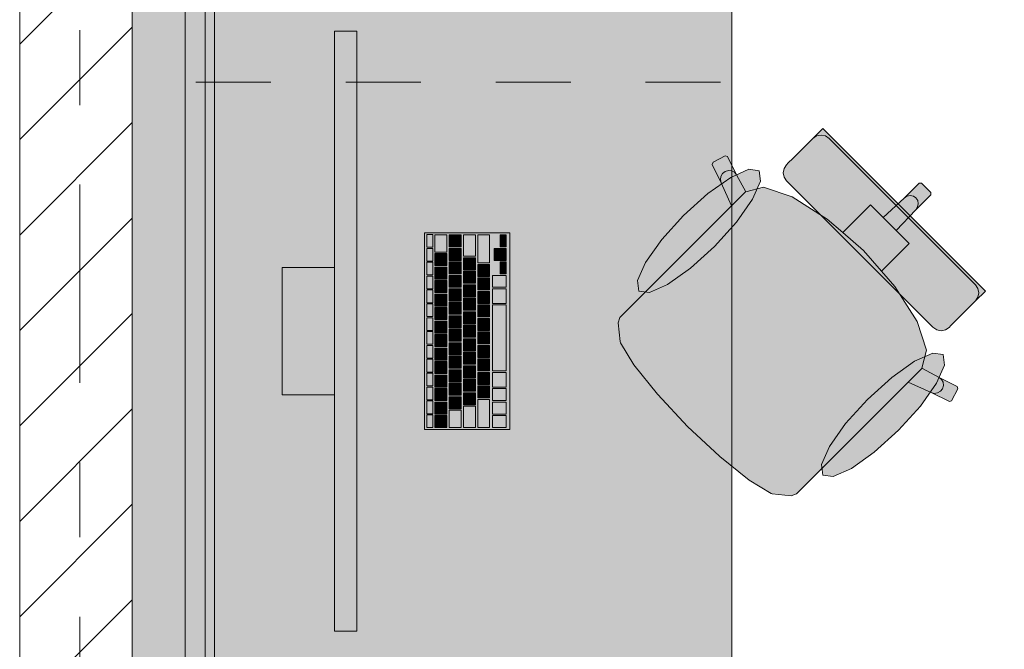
# Model space of a CAD drawing. Header units: metres. Extents: x -3.6 to 84.5, y -11 to 16.8.
# Tile 130 of 256: x 18.4 to 19.8, y 11.5 to 12.4. Entities that reach past the tile are written whole.
import ezdxf

# ---------------------------------------------------------------- set-up
doc = ezdxf.new("R2010")
doc.units = ezdxf.units.M
doc.header["$MEASUREMENT"] = 0
for name, pattern in [('Strichlinie doppelt', [0.546806, 0.264583, -0.105833, 0.070556, -0.105833]), ('Strichlinie eng', [0.115, 0.075, -0.04]), ('Wipeout_Contour', [1, 0, -1])]:
    doc.linetypes.add(name, pattern=pattern)
for name, color, linetype in [('451 - Universal.Achsen Raster', 7, 'Continuous'), ('605 - Struktur.Wand Innen', 7, 'Continuous'), ('701 - Einrichtung.Möbel', 7, 'Continuous'), ('Neubau_653 - Abdeckung.TB Verkofferung', 7, 'Continuous')]:
    doc.layers.add(name, color=color, linetype=linetype)

msp = doc.modelspace()

# ---------------------------------------------------------------- hatches: boundary and pattern name
at = {"layer": '701 - Einrichtung.Möbel', "linetype": 'Continuous', "lineweight": 0, "true_color": 0x3a3a3a}
for points in [[(18.6, 10.69), (20.8, 10.69), (20.8, 11.49), (19.4, 11.49), (19.4, 12.69), (18.6, 12.69)], [(18.8999, 11.5578), (18.8999, 12.3578), (18.8699, 12.3578), (18.8699, 11.5578)], [(19.473, 12.1582), (19.5706, 12.0606), (19.6297, 12.1197), (19.5213, 12.2282), (19.516, 12.2229), (19.5136, 12.2205), (19.5081, 12.215), (19.5056, 12.2125), (19.4985, 12.2054), (19.4811, 12.188), (19.4753, 12.1822), (19.4729, 12.1798), (19.4696, 12.1749), (19.4684, 12.169), (19.4696, 12.1632)], [(19.2869, 12.0123), (19.2675, 11.9928), (19.2507, 11.9761), (19.2484, 11.9691), (19.2508, 11.9439), (19.2514, 11.9424), (19.2692, 11.913), (19.3006, 11.8739), (19.3011, 11.8733), (19.3409, 11.8309), (19.6591, 12.1491), (19.6529, 12.1553), (19.6497, 12.1552), (19.6298, 12.1353), (19.602, 12.1093), (19.5848, 12.1265), (19.5687, 12.1104), (19.5478, 12.0895), (19.5273, 12.1074), (19.4806, 12.137), (19.4423, 12.1497), (19.4184, 12.1436), (19.406, 12.1663), (19.394, 12.1907), (19.391, 12.1916), (19.3749, 12.1831), (19.3739, 12.1801), (19.3859, 12.1558), (19.3997, 12.1251)], [(19.3356, 12.1122), (19.3064, 12.0799), (19.2848, 12.0494), (19.2741, 12.0252), (19.2759, 12.0112), (19.2899, 12.0094), (19.314, 12.0201), (19.3446, 12.0417), (19.3769, 12.0709), (19.4061, 12.1032), (19.4277, 12.1338), (19.4384, 12.1579), (19.4366, 12.1719), (19.4226, 12.1737), (19.3985, 12.163), (19.3679, 12.1414)], [(19.5223, 11.7769), (19.635, 11.8897), (19.6658, 11.8759), (19.6901, 11.8639), (19.6931, 11.8649), (19.7016, 11.881), (19.7006, 11.884), (19.6763, 11.896), (19.6536, 11.9084), (19.6597, 11.9323), (19.647, 11.9706), (19.6174, 12.0174), (19.5995, 12.0378), (19.6204, 12.0587), (19.6365, 12.0749), (19.6193, 12.092), (19.6453, 12.1198), (19.6652, 12.1397), (19.6653, 12.1429), (19.6591, 12.1491), (19.3409, 11.8309), (19.3833, 11.7911), (19.3839, 11.7907), (19.423, 11.7592), (19.4524, 11.7414), (19.4539, 11.7408), (19.4791, 11.7384), (19.4861, 11.7407), (19.5028, 11.7575)], [(19.6682, 11.963), (19.6732, 11.9596), (19.679, 11.9585), (19.6849, 11.9596), (19.6898, 11.9629), (19.6922, 11.9653), (19.698, 11.9711), (19.7154, 11.9885), (19.7225, 11.9956), (19.725, 11.9981), (19.7305, 12.0036), (19.7329, 12.006), (19.7382, 12.0113), (19.6297, 12.1197), (19.5706, 12.0606)], [(19.1039, 11.8268), (19.1039, 12.0888), (18.9899, 12.0888), (18.9899, 11.8268)], [(19.0009, 12.0783), (19.0009, 12.0866), (19.0007, 12.0868), (18.9931, 12.0868), (18.9929, 12.0866), (18.9929, 12.07), (18.9931, 12.0698), (19.0007, 12.0698), (19.0009, 12.07)], [(19.0199, 12.0748), (19.0199, 12.0861), (19.0197, 12.0863), (19.0041, 12.0863), (19.0039, 12.0861), (19.0039, 12.0635), (19.0041, 12.0633), (19.0197, 12.0633), (19.0199, 12.0635)], [(19.0389, 12.0783), (19.0389, 12.0861), (19.0387, 12.0863), (19.0231, 12.0863), (19.0229, 12.0861), (19.0229, 12.0705), (19.0231, 12.0703), (19.0387, 12.0703), (19.0389, 12.0705)], [(19.0579, 12.0721), (19.0579, 12.0861), (19.0577, 12.0863), (19.0421, 12.0863), (19.0419, 12.0861), (19.0419, 12.058), (19.0421, 12.0578), (19.0577, 12.0578), (19.0579, 12.058)], [(19.0769, 12.0676), (19.0769, 12.0861), (19.0767, 12.0863), (19.0611, 12.0863), (19.0609, 12.0861), (19.0609, 12.049), (19.0611, 12.0488), (19.0767, 12.0488), (19.0769, 12.049)], [(19.0989, 12.0783), (19.0989, 12.0861), (19.0987, 12.0863), (19.0911, 12.0863), (19.0909, 12.0861), (19.0909, 12.0705), (19.0911, 12.0703), (19.0987, 12.0703), (19.0989, 12.0705)], [(19.0009, 12.0598), (19.0009, 12.0681), (19.0007, 12.0683), (18.9931, 12.0683), (18.9929, 12.0681), (18.9929, 12.0515), (18.9931, 12.0513), (19.0007, 12.0513), (19.0009, 12.0515)], [(19.0199, 12.0533), (19.0199, 12.0611), (19.0197, 12.0613), (19.0041, 12.0613), (19.0039, 12.0611), (19.0039, 12.0455), (19.0041, 12.0453), (19.0197, 12.0453), (19.0199, 12.0455)], [(19.0389, 12.0603), (19.0389, 12.0681), (19.0387, 12.0683), (19.0231, 12.0683), (19.0229, 12.0681), (19.0229, 12.0525), (19.0231, 12.0523), (19.0387, 12.0523), (19.0389, 12.0525)], [(19.0909, 12.0603), (19.0909, 12.0681), (19.0907, 12.0683), (19.0831, 12.0683), (19.0829, 12.0681), (19.0829, 12.0525), (19.0831, 12.0523), (19.0907, 12.0523), (19.0909, 12.0525)], [(19.0989, 12.0603), (19.0989, 12.0681), (19.0987, 12.0683), (19.0911, 12.0683), (19.0909, 12.0681), (19.0909, 12.0525), (19.0911, 12.0523), (19.0987, 12.0523), (19.0989, 12.0525)], [(19.0009, 12.0413), (19.0009, 12.0496), (19.0007, 12.0498), (18.9931, 12.0498), (18.9929, 12.0496), (18.9929, 12.033), (18.9931, 12.0328), (19.0007, 12.0328), (19.0009, 12.033)], [(19.0389, 12.0423), (19.0389, 12.0501), (19.0387, 12.0503), (19.0231, 12.0503), (19.0229, 12.0501), (19.0229, 12.0345), (19.0231, 12.0343), (19.0387, 12.0343), (19.0389, 12.0345)], [(19.0579, 12.0478), (19.0579, 12.0556), (19.0577, 12.0558), (19.0421, 12.0558), (19.0419, 12.0556), (19.0419, 12.04), (19.0421, 12.0398), (19.0577, 12.0398), (19.0579, 12.04)], [(19.0769, 12.0388), (19.0769, 12.0466), (19.0767, 12.0468), (19.0611, 12.0468), (19.0609, 12.0466), (19.0609, 12.031), (19.0611, 12.0308), (19.0767, 12.0308), (19.0769, 12.031)], [(19.0989, 12.0423), (19.0989, 12.0501), (19.0987, 12.0503), (19.0911, 12.0503), (19.0909, 12.0501), (19.0909, 12.0345), (19.0911, 12.0343), (19.0987, 12.0343), (19.0989, 12.0345)], [(18.8699, 12.0428), (18.7999, 12.0428), (18.7999, 11.8728), (18.8699, 11.8728)], [(19.0009, 12.0228), (19.0009, 12.0311), (19.0007, 12.0313), (18.9931, 12.0313), (18.9929, 12.0311), (18.9929, 12.0145), (18.9931, 12.0143), (19.0007, 12.0143), (19.0009, 12.0145)], [(19.0199, 12.0353), (19.0199, 12.0431), (19.0197, 12.0433), (19.0041, 12.0433), (19.0039, 12.0431), (19.0039, 12.0275), (19.0041, 12.0273), (19.0197, 12.0273), (19.0199, 12.0275)], [(19.0389, 12.0243), (19.0389, 12.0321), (19.0387, 12.0323), (19.0231, 12.0323), (19.0229, 12.0321), (19.0229, 12.0165), (19.0231, 12.0163), (19.0387, 12.0163), (19.0389, 12.0165)], [(19.0579, 12.0298), (19.0579, 12.0376), (19.0577, 12.0378), (19.0421, 12.0378), (19.0419, 12.0376), (19.0419, 12.022), (19.0421, 12.0218), (19.0577, 12.0218), (19.0579, 12.022)], [(19.0989, 12.0243), (19.0989, 12.0321), (19.0987, 12.0323), (19.0811, 12.0323), (19.0809, 12.0321), (19.0809, 12.0165), (19.0811, 12.0163), (19.0987, 12.0163), (19.0989, 12.0165)], [(19.0199, 12.0173), (19.0199, 12.0251), (19.0197, 12.0253), (19.0041, 12.0253), (19.0039, 12.0251), (19.0039, 12.0095), (19.0041, 12.0093), (19.0197, 12.0093), (19.0199, 12.0095)], [(19.0579, 12.0118), (19.0579, 12.0196), (19.0577, 12.0198), (19.0421, 12.0198), (19.0419, 12.0196), (19.0419, 12.004), (19.0421, 12.0038), (19.0577, 12.0038), (19.0579, 12.004)], [(19.0769, 12.0208), (19.0769, 12.0286), (19.0767, 12.0288), (19.0611, 12.0288), (19.0609, 12.0286), (19.0609, 12.013), (19.0611, 12.0128), (19.0767, 12.0128), (19.0769, 12.013)], [(19.0009, 12.0043), (19.0009, 12.0126), (19.0007, 12.0128), (18.9931, 12.0128), (18.9929, 12.0126), (18.9929, 11.996), (18.9931, 11.9958), (19.0007, 11.9958), (19.0009, 11.996)], [(19.0199, 11.9993), (19.0199, 12.0071), (19.0197, 12.0073), (19.0041, 12.0073), (19.0039, 12.0071), (19.0039, 11.9915), (19.0041, 11.9913), (19.0197, 11.9913), (19.0199, 11.9915)], [(19.0389, 12.0063), (19.0389, 12.0141), (19.0387, 12.0143), (19.0231, 12.0143), (19.0229, 12.0141), (19.0229, 11.9985), (19.0231, 11.9983), (19.0387, 11.9983), (19.0389, 11.9985)], [(19.0769, 12.0028), (19.0769, 12.0106), (19.0767, 12.0108), (19.0611, 12.0108), (19.0609, 12.0106), (19.0609, 11.995), (19.0611, 11.9948), (19.0767, 11.9948), (19.0769, 11.995)], [(19.0989, 12.0046), (19.0989, 12.0141), (19.0987, 12.0143), (19.0811, 12.0143), (19.0809, 12.0141), (19.0809, 11.995), (19.0811, 11.9948), (19.0987, 11.9948), (19.0989, 11.995)], [(19.0009, 11.9858), (19.0009, 11.9941), (19.0007, 11.9943), (18.9931, 11.9943), (18.9929, 11.9941), (18.9929, 11.9775), (18.9931, 11.9773), (19.0007, 11.9773), (19.0009, 11.9775)], [(19.0389, 11.9883), (19.0389, 11.9961), (19.0387, 11.9963), (19.0231, 11.9963), (19.0229, 11.9961), (19.0229, 11.9805), (19.0231, 11.9803), (19.0387, 11.9803), (19.0389, 11.9805)], [(19.0579, 11.9938), (19.0579, 12.0016), (19.0577, 12.0018), (19.0421, 12.0018), (19.0419, 12.0016), (19.0419, 11.986), (19.0421, 11.9858), (19.0577, 11.9858), (19.0579, 11.986)], [(19.0769, 11.9848), (19.0769, 11.9926), (19.0767, 11.9928), (19.0611, 11.9928), (19.0609, 11.9926), (19.0609, 11.977), (19.0611, 11.9768), (19.0767, 11.9768), (19.0769, 11.977)], [(19.0989, 11.9488), (19.0989, 11.9926), (19.0987, 11.9928), (19.0811, 11.9928), (19.0809, 11.9926), (19.0809, 11.905), (19.0811, 11.9048), (19.0987, 11.9048), (19.0989, 11.905)], [(19.0199, 11.9813), (19.0199, 11.9891), (19.0197, 11.9893), (19.0041, 11.9893), (19.0039, 11.9891), (19.0039, 11.9735), (19.0041, 11.9733), (19.0197, 11.9733), (19.0199, 11.9735)], [(19.0579, 11.9758), (19.0579, 11.9836), (19.0577, 11.9838), (19.0421, 11.9838), (19.0419, 11.9836), (19.0419, 11.968), (19.0421, 11.9678), (19.0577, 11.9678), (19.0579, 11.968)], [(19.0009, 11.9673), (19.0009, 11.9756), (19.0007, 11.9758), (18.9931, 11.9758), (18.9929, 11.9756), (18.9929, 11.959), (18.9931, 11.9588), (19.0007, 11.9588), (19.0009, 11.959)], [(19.0199, 11.9633), (19.0199, 11.9711), (19.0197, 11.9713), (19.0041, 11.9713), (19.0039, 11.9711), (19.0039, 11.9555), (19.0041, 11.9553), (19.0197, 11.9553), (19.0199, 11.9555)], [(19.0389, 11.9703), (19.0389, 11.9781), (19.0387, 11.9783), (19.0231, 11.9783), (19.0229, 11.9781), (19.0229, 11.9625), (19.0231, 11.9623), (19.0387, 11.9623), (19.0389, 11.9625)], [(19.0579, 11.9578), (19.0579, 11.9656), (19.0577, 11.9658), (19.0421, 11.9658), (19.0419, 11.9656), (19.0419, 11.95), (19.0421, 11.9498), (19.0577, 11.9498), (19.0579, 11.95)], [(19.0769, 11.9668), (19.0769, 11.9746), (19.0767, 11.9748), (19.0611, 11.9748), (19.0609, 11.9746), (19.0609, 11.959), (19.0611, 11.9588), (19.0767, 11.9588), (19.0769, 11.959)], [(19.0009, 11.9488), (19.0009, 11.9571), (19.0007, 11.9573), (18.9931, 11.9573), (18.9929, 11.9571), (18.9929, 11.9405), (18.9931, 11.9403), (19.0007, 11.9403), (19.0009, 11.9405)], [(19.0199, 11.9453), (19.0199, 11.9531), (19.0197, 11.9533), (19.0041, 11.9533), (19.0039, 11.9531), (19.0039, 11.9375), (19.0041, 11.9373), (19.0197, 11.9373), (19.0199, 11.9375)], [(19.0389, 11.9523), (19.0389, 11.9601), (19.0387, 11.9603), (19.0231, 11.9603), (19.0229, 11.9601), (19.0229, 11.9445), (19.0231, 11.9443), (19.0387, 11.9443), (19.0389, 11.9445)], [(19.0769, 11.9488), (19.0769, 11.9566), (19.0767, 11.9568), (19.0611, 11.9568), (19.0609, 11.9566), (19.0609, 11.941), (19.0611, 11.9408), (19.0767, 11.9408), (19.0769, 11.941)], [(19.0389, 11.9343), (19.0389, 11.9421), (19.0387, 11.9423), (19.0231, 11.9423), (19.0229, 11.9421), (19.0229, 11.9265), (19.0231, 11.9263), (19.0387, 11.9263), (19.0389, 11.9265)], [(19.0579, 11.9398), (19.0579, 11.9476), (19.0577, 11.9478), (19.0421, 11.9478), (19.0419, 11.9476), (19.0419, 11.932), (19.0421, 11.9318), (19.0577, 11.9318), (19.0579, 11.932)], [(19.0009, 11.9303), (19.0009, 11.9386), (19.0007, 11.9388), (18.9931, 11.9388), (18.9929, 11.9386), (18.9929, 11.922), (18.9931, 11.9218), (19.0007, 11.9218), (19.0009, 11.922)], [(19.0199, 11.9273), (19.0199, 11.9351), (19.0197, 11.9353), (19.0041, 11.9353), (19.0039, 11.9351), (19.0039, 11.9195), (19.0041, 11.9193), (19.0197, 11.9193), (19.0199, 11.9195)], [(19.0579, 11.9218), (19.0579, 11.9296), (19.0577, 11.9298), (19.0421, 11.9298), (19.0419, 11.9296), (19.0419, 11.914), (19.0421, 11.9138), (19.0577, 11.9138), (19.0579, 11.914)], [(19.0769, 11.9308), (19.0769, 11.9386), (19.0767, 11.9388), (19.0611, 11.9388), (19.0609, 11.9386), (19.0609, 11.923), (19.0611, 11.9228), (19.0767, 11.9228), (19.0769, 11.923)], [(19.6222, 11.8256), (19.6514, 11.8579), (19.673, 11.8885), (19.6837, 11.9126), (19.6819, 11.9266), (19.6679, 11.9284), (19.6438, 11.9177), (19.6132, 11.8961), (19.5809, 11.8669), (19.5517, 11.8346), (19.5301, 11.804), (19.5194, 11.7799), (19.5212, 11.7659), (19.5352, 11.7641), (19.5594, 11.7748), (19.5899, 11.7964)], [(19.0009, 11.9118), (19.0009, 11.9201), (19.0007, 11.9203), (18.9931, 11.9203), (18.9929, 11.9201), (18.9929, 11.9035), (18.9931, 11.9033), (19.0007, 11.9033), (19.0009, 11.9035)], [(19.0199, 11.9093), (19.0199, 11.9171), (19.0197, 11.9173), (19.0041, 11.9173), (19.0039, 11.9171), (19.0039, 11.9015), (19.0041, 11.9013), (19.0197, 11.9013), (19.0199, 11.9015)], [(19.0389, 11.9163), (19.0389, 11.9241), (19.0387, 11.9243), (19.0231, 11.9243), (19.0229, 11.9241), (19.0229, 11.9085), (19.0231, 11.9083), (19.0387, 11.9083), (19.0389, 11.9085)], [(19.0769, 11.9128), (19.0769, 11.9206), (19.0767, 11.9208), (19.0611, 11.9208), (19.0609, 11.9206), (19.0609, 11.905), (19.0611, 11.9048), (19.0767, 11.9048), (19.0769, 11.905)], [(19.0009, 11.8933), (19.0009, 11.9016), (19.0007, 11.9018), (18.9931, 11.9018), (18.9929, 11.9016), (18.9929, 11.885), (18.9931, 11.8848), (19.0007, 11.8848), (19.0009, 11.885)], [(19.0389, 11.8983), (19.0389, 11.9061), (19.0387, 11.9063), (19.0231, 11.9063), (19.0229, 11.9061), (19.0229, 11.8905), (19.0231, 11.8903), (19.0387, 11.8903), (19.0389, 11.8905)], [(19.0579, 11.9038), (19.0579, 11.9116), (19.0577, 11.9118), (19.0421, 11.9118), (19.0419, 11.9116), (19.0419, 11.896), (19.0421, 11.8958), (19.0577, 11.8958), (19.0579, 11.896)], [(19.0769, 11.8948), (19.0769, 11.9026), (19.0767, 11.9028), (19.0611, 11.9028), (19.0609, 11.9026), (19.0609, 11.887), (19.0611, 11.8868), (19.0767, 11.8868), (19.0769, 11.887)], [(19.0989, 11.8931), (19.0989, 11.9026), (19.0987, 11.9028), (19.0811, 11.9028), (19.0809, 11.9026), (19.0809, 11.8835), (19.0811, 11.8833), (19.0987, 11.8833), (19.0989, 11.8835)], [(19.0199, 11.8913), (19.0199, 11.8991), (19.0197, 11.8993), (19.0041, 11.8993), (19.0039, 11.8991), (19.0039, 11.8835), (19.0041, 11.8833), (19.0197, 11.8833), (19.0199, 11.8835)], [(19.0389, 11.8803), (19.0389, 11.8881), (19.0387, 11.8883), (19.0231, 11.8883), (19.0229, 11.8881), (19.0229, 11.8725), (19.0231, 11.8723), (19.0387, 11.8723), (19.0389, 11.8725)], [(19.0579, 11.8858), (19.0579, 11.8936), (19.0577, 11.8938), (19.0421, 11.8938), (19.0419, 11.8936), (19.0419, 11.878), (19.0421, 11.8778), (19.0577, 11.8778), (19.0579, 11.878)], [(19.0009, 11.8748), (19.0009, 11.8831), (19.0007, 11.8833), (18.9931, 11.8833), (18.9929, 11.8831), (18.9929, 11.8665), (18.9931, 11.8663), (19.0007, 11.8663), (19.0009, 11.8665)], [(19.0199, 11.8733), (19.0199, 11.8811), (19.0197, 11.8813), (19.0041, 11.8813), (19.0039, 11.8811), (19.0039, 11.8655), (19.0041, 11.8653), (19.0197, 11.8653), (19.0199, 11.8655)], [(19.0579, 11.8678), (19.0579, 11.8756), (19.0577, 11.8758), (19.0421, 11.8758), (19.0419, 11.8756), (19.0419, 11.86), (19.0421, 11.8598), (19.0577, 11.8598), (19.0579, 11.86)], [(19.0769, 11.8768), (19.0769, 11.8846), (19.0767, 11.8848), (19.0611, 11.8848), (19.0609, 11.8846), (19.0609, 11.869), (19.0611, 11.8688), (19.0767, 11.8688), (19.0769, 11.869)], [(19.0989, 11.8733), (19.0989, 11.8811), (19.0987, 11.8813), (19.0811, 11.8813), (19.0809, 11.8811), (19.0809, 11.8655), (19.0811, 11.8653), (19.0987, 11.8653), (19.0989, 11.8655)], [(19.0009, 11.8563), (19.0009, 11.8646), (19.0007, 11.8648), (18.9931, 11.8648), (18.9929, 11.8646), (18.9929, 11.848), (18.9931, 11.8478), (19.0007, 11.8478), (19.0009, 11.848)], [(19.0199, 11.8553), (19.0199, 11.8631), (19.0197, 11.8633), (19.0041, 11.8633), (19.0039, 11.8631), (19.0039, 11.8475), (19.0041, 11.8473), (19.0197, 11.8473), (19.0199, 11.8475)], [(19.0389, 11.8623), (19.0389, 11.8701), (19.0387, 11.8703), (19.0231, 11.8703), (19.0229, 11.8701), (19.0229, 11.8545), (19.0231, 11.8543), (19.0387, 11.8543), (19.0389, 11.8545)], [(19.0769, 11.8481), (19.0769, 11.8666), (19.0767, 11.8668), (19.0611, 11.8668), (19.0609, 11.8666), (19.0609, 11.8295), (19.0611, 11.8293), (19.0767, 11.8293), (19.0769, 11.8295)], [(19.0989, 11.8553), (19.0989, 11.8631), (19.0987, 11.8633), (19.0811, 11.8633), (19.0809, 11.8631), (19.0809, 11.8475), (19.0811, 11.8473), (19.0987, 11.8473), (19.0989, 11.8475)], [(19.0389, 11.8408), (19.0389, 11.8521), (19.0387, 11.8523), (19.0231, 11.8523), (19.0229, 11.8521), (19.0229, 11.8295), (19.0231, 11.8293), (19.0387, 11.8293), (19.0389, 11.8295)], [(19.0579, 11.8436), (19.0579, 11.8576), (19.0577, 11.8578), (19.0421, 11.8578), (19.0419, 11.8576), (19.0419, 11.8295), (19.0421, 11.8293), (19.0577, 11.8293), (19.0579, 11.8295)], [(19.0009, 11.8378), (19.0009, 11.8461), (19.0007, 11.8463), (18.9931, 11.8463), (18.9929, 11.8461), (18.9929, 11.8295), (18.9931, 11.8293), (19.0007, 11.8293), (19.0009, 11.8295)], [(19.0199, 11.8373), (19.0199, 11.8451), (19.0197, 11.8453), (19.0041, 11.8453), (19.0039, 11.8451), (19.0039, 11.8295), (19.0041, 11.8293), (19.0197, 11.8293), (19.0199, 11.8295)], [(19.0989, 11.8373), (19.0989, 11.8451), (19.0987, 11.8453), (19.0811, 11.8453), (19.0809, 11.8451), (19.0809, 11.8295), (19.0811, 11.8293), (19.0987, 11.8293), (19.0989, 11.8295)]]:
    msp.add_hatch(color=250, dxfattribs=at).paths.add_polyline_path(points)
at = {"layer": 'Neubau_653 - Abdeckung.TB Verkofferung', "linetype": 'Continuous', "lineweight": 0, "true_color": 0x000000}
h = msp.add_hatch(dxfattribs=at)
h.set_pattern_fill('Gips_0001', color=18, style=0, pattern_type=2)
h.set_pattern_definition([(45, (0, 0), (-0.01767767, 0.01767767), [0, -0.025])])
h.paths.add_polyline_path([(18.71, 8.6495), (18.71, 12.69), (18.6975, 12.69), (18.6975, 8.6495)])

# ---------------------------------------------------------------- linework, layer by layer
at = {"layer": '701 - Einrichtung.Möbel', "color": 7, "linetype": 'Strichlinie eng', "lineweight": 5, "true_color": 0xebebeb}
for p, q in [((19.385, 12.69), (19.385, 12.29)), ((19.385, 12.29), (18.6, 12.29))]:
    msp.add_line(p, q, dxfattribs=at)
at = {"layer": '701 - Einrichtung.Möbel', "color": 7, "linetype": 'Continuous', "lineweight": 5, "true_color": 0xebebeb}
for p, q in [((19.516, 12.2229), (19.5213, 12.2282)), ((19.5213, 12.2282), (19.6297, 12.1197)), ((19.5056, 12.2125), (19.5081, 12.215)), ((19.5081, 12.215), (19.5136, 12.2205)), ((19.513, 12.2183), (19.5081, 12.215)), ((19.5189, 12.2194), (19.513, 12.2183)), ((19.5136, 12.2205), (19.516, 12.2229)), ((19.5247, 12.2182), (19.5189, 12.2194)), ((19.5297, 12.2149), (19.5247, 12.2182)), ((19.4811, 12.188), (19.4985, 12.2054)), ((19.4985, 12.2054), (19.5056, 12.2125)), ((19.6273, 12.1173), (19.5297, 12.2149)), ((19.3749, 12.1831), (19.391, 12.1916)), ((19.391, 12.1916), (19.394, 12.1907)), ((19.394, 12.1907), (19.406, 12.1663)), ((19.3739, 12.1801), (19.3749, 12.1831)), ((19.3859, 12.1558), (19.3739, 12.1801)), ((19.4696, 12.1749), (19.4729, 12.1798)), ((19.4729, 12.1798), (19.4753, 12.1822)), ((19.4753, 12.1822), (19.4811, 12.188)), ((19.3848, 12.16), (19.3854, 12.1643)), ((19.3854, 12.1643), (19.3876, 12.1681)), ((19.3876, 12.1681), (19.3911, 12.1709)), ((19.3911, 12.1709), (19.3953, 12.1722)), ((19.3953, 12.1722), (19.3996, 12.1718)), ((19.3996, 12.1718), (19.4034, 12.1697)), ((19.4034, 12.1697), (19.406, 12.1663)), ((19.406, 12.1663), (19.4184, 12.1436)), ((19.4684, 12.169), (19.4696, 12.1749)), ((19.4696, 12.1632), (19.4684, 12.169)), ((19.473, 12.1582), (19.4696, 12.1632)), ((19.3859, 12.1558), (19.3848, 12.16)), ((19.3997, 12.1251), (19.3859, 12.1558)), ((19.4184, 12.1436), (19.4423, 12.1497)), ((19.4423, 12.1497), (19.4806, 12.137)), ((19.5706, 12.0606), (19.473, 12.1582)), ((19.6298, 12.1353), (19.6497, 12.1552)), ((19.6497, 12.1552), (19.6529, 12.1553)), ((19.6529, 12.1553), (19.6591, 12.1491)), ((19.4182, 12.1435), (19.3997, 12.1251)), ((19.4182, 12.1435), (19.4184, 12.1436)), ((19.4806, 12.137), (19.5273, 12.1074)), ((19.6298, 12.1353), (19.6335, 12.1378)), ((19.6335, 12.1378), (19.6378, 12.1388)), ((19.6378, 12.1388), (19.6421, 12.138)), ((19.6421, 12.138), (19.6456, 12.1356)), ((19.6453, 12.1198), (19.6652, 12.1397)), ((19.6653, 12.1429), (19.6591, 12.1491)), ((19.6652, 12.1397), (19.6653, 12.1429)), ((19.2869, 12.0123), (19.3997, 12.1251)), ((19.5687, 12.1104), (19.5848, 12.1265)), ((19.5848, 12.1265), (19.602, 12.1093)), ((19.602, 12.1093), (19.6298, 12.1353)), ((19.6453, 12.1198), (19.6478, 12.1235)), ((19.648, 12.1321), (19.6456, 12.1356)), ((19.6478, 12.1235), (19.6487, 12.1278)), ((19.6487, 12.1278), (19.648, 12.1321)), ((19.5478, 12.0895), (19.5687, 12.1104)), ((19.6193, 12.092), (19.6453, 12.1198)), ((19.6273, 12.1173), (19.7249, 12.0197)), ((19.7382, 12.0113), (19.6297, 12.1197)), ((19.5273, 12.1074), (19.5478, 12.0895)), ((19.602, 12.1093), (19.6107, 12.1007)), ((19.6193, 12.092), (19.6107, 12.1007)), ((19.5478, 12.0895), (19.5754, 12.0654)), ((19.6365, 12.0749), (19.6193, 12.092)), ((19.6204, 12.0587), (19.6365, 12.0749)), ((19.5706, 12.0606), (19.6682, 11.963)), ((19.5995, 12.0378), (19.5754, 12.0654)), ((19.5995, 12.0378), (19.6204, 12.0587)), ((19.6174, 12.0174), (19.5995, 12.0378)), ((19.7249, 12.0197), (19.7282, 12.0147)), ((19.2675, 11.9928), (19.2869, 12.0123)), ((19.647, 11.9706), (19.6174, 12.0174)), ((19.7282, 12.0147), (19.7294, 12.0089)), ((19.7294, 12.0089), (19.7283, 12.003)), ((19.7305, 12.0036), (19.7329, 12.006)), ((19.7329, 12.006), (19.7382, 12.0113)), ((19.2507, 11.9761), (19.2675, 11.9928)), ((19.7154, 11.9885), (19.7225, 11.9956)), ((19.7225, 11.9956), (19.725, 11.9981)), ((19.725, 11.9981), (19.7305, 12.0036)), ((19.7283, 12.003), (19.725, 11.9981)), ((19.698, 11.9711), (19.7154, 11.9885)), ((19.2484, 11.9691), (19.2507, 11.9761)), ((19.2508, 11.9439), (19.2484, 11.9691)), ((19.6597, 11.9323), (19.647, 11.9706)), ((19.6922, 11.9653), (19.698, 11.9711)), ((19.6682, 11.963), (19.6732, 11.9596)), ((19.6732, 11.9596), (19.679, 11.9585)), ((19.679, 11.9585), (19.6849, 11.9596)), ((19.6849, 11.9596), (19.6898, 11.9629)), ((19.6898, 11.9629), (19.6922, 11.9653)), ((19.2514, 11.9424), (19.2508, 11.9439)), ((19.2692, 11.913), (19.2514, 11.9424)), ((19.6536, 11.9084), (19.6597, 11.9323)), ((19.3006, 11.8739), (19.2692, 11.913)), ((19.6535, 11.9082), (19.635, 11.8897)), ((19.6535, 11.9082), (19.6536, 11.9084)), ((19.6763, 11.896), (19.6536, 11.9084)), ((19.5223, 11.7769), (19.635, 11.8897)), ((19.635, 11.8897), (19.6658, 11.8759)), ((19.6797, 11.8934), (19.6763, 11.896)), ((19.7006, 11.884), (19.6763, 11.896)), ((19.6818, 11.8897), (19.6797, 11.8934)), ((19.6822, 11.8853), (19.6818, 11.8897)), ((19.3011, 11.8733), (19.3006, 11.8739)), ((19.6658, 11.8759), (19.6699, 11.8748)), ((19.6658, 11.8759), (19.6901, 11.8639)), ((19.6699, 11.8748), (19.6743, 11.8754)), ((19.6743, 11.8754), (19.6781, 11.8776)), ((19.6781, 11.8776), (19.6809, 11.8811)), ((19.6809, 11.8811), (19.6822, 11.8853)), ((19.6931, 11.8649), (19.7016, 11.881)), ((19.7016, 11.881), (19.7006, 11.884)), ((19.3409, 11.8309), (19.3011, 11.8733)), ((19.6901, 11.8639), (19.6931, 11.8649)), ((19.3409, 11.8309), (19.3833, 11.7911)), ((19.3833, 11.7911), (19.3839, 11.7907)), ((19.3839, 11.7907), (19.423, 11.7592)), ((19.5028, 11.7575), (19.5223, 11.7769)), ((19.423, 11.7592), (19.4524, 11.7414)), ((19.4861, 11.7407), (19.5028, 11.7575)), ((19.4524, 11.7414), (19.4539, 11.7408)), ((19.4539, 11.7408), (19.4791, 11.7384)), ((19.4791, 11.7384), (19.4861, 11.7407))]:
    msp.add_line(p, q, dxfattribs=at)
at = {"layer": '701 - Einrichtung.Möbel', "color": 7, "linetype": 'Continuous', "lineweight": 5, "true_color": 0xebebeb, "flags": 128}
for points in [[(18.6, 10.69), (18.6, 12.69), (19.4, 12.69), (19.4, 11.49), (20.8, 11.49), (20.8, 10.69)], [(18.8999, 11.5578), (18.8999, 12.3578), (18.8699, 12.3578), (18.8699, 11.5578)], [(19.3356, 12.1122), (19.3679, 12.1414), (19.3985, 12.163), (19.4226, 12.1737), (19.4366, 12.1719), (19.4384, 12.1579), (19.4277, 12.1338), (19.4061, 12.1032), (19.3769, 12.0709), (19.3446, 12.0417), (19.314, 12.0201), (19.2899, 12.0094), (19.2759, 12.0112), (19.2741, 12.0252), (19.2848, 12.0494), (19.3064, 12.0799)], [(19.1039, 11.8268), (19.1039, 12.0888), (18.9899, 12.0888), (18.9899, 11.8268)], [(19.0009, 12.0783), (19.0009, 12.0866), (19.0007, 12.0868), (18.9931, 12.0868), (18.9929, 12.0866), (18.9929, 12.07), (18.9931, 12.0698), (19.0007, 12.0698), (19.0009, 12.07)], [(19.0199, 12.0748), (19.0199, 12.0861), (19.0197, 12.0863), (19.0041, 12.0863), (19.0039, 12.0861), (19.0039, 12.0635), (19.0041, 12.0633), (19.0197, 12.0633), (19.0199, 12.0635)], [(19.0389, 12.0783), (19.0389, 12.0861), (19.0387, 12.0863), (19.0231, 12.0863), (19.0229, 12.0861), (19.0229, 12.0705), (19.0231, 12.0703), (19.0387, 12.0703), (19.0389, 12.0705)], [(19.0579, 12.0721), (19.0579, 12.0861), (19.0577, 12.0863), (19.0421, 12.0863), (19.0419, 12.0861), (19.0419, 12.058), (19.0421, 12.0578), (19.0577, 12.0578), (19.0579, 12.058)], [(19.0769, 12.0676), (19.0769, 12.0861), (19.0767, 12.0863), (19.0611, 12.0863), (19.0609, 12.0861), (19.0609, 12.049), (19.0611, 12.0488), (19.0767, 12.0488), (19.0769, 12.049)], [(19.0989, 12.0783), (19.0989, 12.0861), (19.0987, 12.0863), (19.0911, 12.0863), (19.0909, 12.0861), (19.0909, 12.0705), (19.0911, 12.0703), (19.0987, 12.0703), (19.0989, 12.0705)], [(19.0009, 12.0598), (19.0009, 12.0681), (19.0007, 12.0683), (18.9931, 12.0683), (18.9929, 12.0681), (18.9929, 12.0515), (18.9931, 12.0513), (19.0007, 12.0513), (19.0009, 12.0515)], [(19.0199, 12.0533), (19.0199, 12.0611), (19.0197, 12.0613), (19.0041, 12.0613), (19.0039, 12.0611), (19.0039, 12.0455), (19.0041, 12.0453), (19.0197, 12.0453), (19.0199, 12.0455)], [(19.0389, 12.0603), (19.0389, 12.0681), (19.0387, 12.0683), (19.0231, 12.0683), (19.0229, 12.0681), (19.0229, 12.0525), (19.0231, 12.0523), (19.0387, 12.0523), (19.0389, 12.0525)], [(19.0909, 12.0603), (19.0909, 12.0681), (19.0907, 12.0683), (19.0831, 12.0683), (19.0829, 12.0681), (19.0829, 12.0525), (19.0831, 12.0523), (19.0907, 12.0523), (19.0909, 12.0525)], [(19.0989, 12.0603), (19.0989, 12.0681), (19.0987, 12.0683), (19.0911, 12.0683), (19.0909, 12.0681), (19.0909, 12.0525), (19.0911, 12.0523), (19.0987, 12.0523), (19.0989, 12.0525)], [(19.0009, 12.0413), (19.0009, 12.0496), (19.0007, 12.0498), (18.9931, 12.0498), (18.9929, 12.0496), (18.9929, 12.033), (18.9931, 12.0328), (19.0007, 12.0328), (19.0009, 12.033)], [(19.0389, 12.0423), (19.0389, 12.0501), (19.0387, 12.0503), (19.0231, 12.0503), (19.0229, 12.0501), (19.0229, 12.0345), (19.0231, 12.0343), (19.0387, 12.0343), (19.0389, 12.0345)], [(19.0579, 12.0478), (19.0579, 12.0556), (19.0577, 12.0558), (19.0421, 12.0558), (19.0419, 12.0556), (19.0419, 12.04), (19.0421, 12.0398), (19.0577, 12.0398), (19.0579, 12.04)], [(19.0769, 12.0388), (19.0769, 12.0466), (19.0767, 12.0468), (19.0611, 12.0468), (19.0609, 12.0466), (19.0609, 12.031), (19.0611, 12.0308), (19.0767, 12.0308), (19.0769, 12.031)], [(19.0989, 12.0423), (19.0989, 12.0501), (19.0987, 12.0503), (19.0911, 12.0503), (19.0909, 12.0501), (19.0909, 12.0345), (19.0911, 12.0343), (19.0987, 12.0343), (19.0989, 12.0345)], [(18.8699, 12.0428), (18.7999, 12.0428), (18.7999, 11.8728), (18.8699, 11.8728)], [(19.0009, 12.0228), (19.0009, 12.0311), (19.0007, 12.0313), (18.9931, 12.0313), (18.9929, 12.0311), (18.9929, 12.0145), (18.9931, 12.0143), (19.0007, 12.0143), (19.0009, 12.0145)], [(19.0199, 12.0353), (19.0199, 12.0431), (19.0197, 12.0433), (19.0041, 12.0433), (19.0039, 12.0431), (19.0039, 12.0275), (19.0041, 12.0273), (19.0197, 12.0273), (19.0199, 12.0275)], [(19.0389, 12.0243), (19.0389, 12.0321), (19.0387, 12.0323), (19.0231, 12.0323), (19.0229, 12.0321), (19.0229, 12.0165), (19.0231, 12.0163), (19.0387, 12.0163), (19.0389, 12.0165)], [(19.0579, 12.0298), (19.0579, 12.0376), (19.0577, 12.0378), (19.0421, 12.0378), (19.0419, 12.0376), (19.0419, 12.022), (19.0421, 12.0218), (19.0577, 12.0218), (19.0579, 12.022)], [(19.0989, 12.0243), (19.0989, 12.0321), (19.0987, 12.0323), (19.0811, 12.0323), (19.0809, 12.0321), (19.0809, 12.0165), (19.0811, 12.0163), (19.0987, 12.0163), (19.0989, 12.0165)], [(19.0199, 12.0173), (19.0199, 12.0251), (19.0197, 12.0253), (19.0041, 12.0253), (19.0039, 12.0251), (19.0039, 12.0095), (19.0041, 12.0093), (19.0197, 12.0093), (19.0199, 12.0095)], [(19.0579, 12.0118), (19.0579, 12.0196), (19.0577, 12.0198), (19.0421, 12.0198), (19.0419, 12.0196), (19.0419, 12.004), (19.0421, 12.0038), (19.0577, 12.0038), (19.0579, 12.004)], [(19.0769, 12.0208), (19.0769, 12.0286), (19.0767, 12.0288), (19.0611, 12.0288), (19.0609, 12.0286), (19.0609, 12.013), (19.0611, 12.0128), (19.0767, 12.0128), (19.0769, 12.013)], [(19.0009, 12.0043), (19.0009, 12.0126), (19.0007, 12.0128), (18.9931, 12.0128), (18.9929, 12.0126), (18.9929, 11.996), (18.9931, 11.9958), (19.0007, 11.9958), (19.0009, 11.996)], [(19.0199, 11.9993), (19.0199, 12.0071), (19.0197, 12.0073), (19.0041, 12.0073), (19.0039, 12.0071), (19.0039, 11.9915), (19.0041, 11.9913), (19.0197, 11.9913), (19.0199, 11.9915)], [(19.0389, 12.0063), (19.0389, 12.0141), (19.0387, 12.0143), (19.0231, 12.0143), (19.0229, 12.0141), (19.0229, 11.9985), (19.0231, 11.9983), (19.0387, 11.9983), (19.0389, 11.9985)], [(19.0769, 12.0028), (19.0769, 12.0106), (19.0767, 12.0108), (19.0611, 12.0108), (19.0609, 12.0106), (19.0609, 11.995), (19.0611, 11.9948), (19.0767, 11.9948), (19.0769, 11.995)], [(19.0989, 12.0046), (19.0989, 12.0141), (19.0987, 12.0143), (19.0811, 12.0143), (19.0809, 12.0141), (19.0809, 11.995), (19.0811, 11.9948), (19.0987, 11.9948), (19.0989, 11.995)], [(19.0009, 11.9858), (19.0009, 11.9941), (19.0007, 11.9943), (18.9931, 11.9943), (18.9929, 11.9941), (18.9929, 11.9775), (18.9931, 11.9773), (19.0007, 11.9773), (19.0009, 11.9775)], [(19.0389, 11.9883), (19.0389, 11.9961), (19.0387, 11.9963), (19.0231, 11.9963), (19.0229, 11.9961), (19.0229, 11.9805), (19.0231, 11.9803), (19.0387, 11.9803), (19.0389, 11.9805)], [(19.0579, 11.9938), (19.0579, 12.0016), (19.0577, 12.0018), (19.0421, 12.0018), (19.0419, 12.0016), (19.0419, 11.986), (19.0421, 11.9858), (19.0577, 11.9858), (19.0579, 11.986)], [(19.0769, 11.9848), (19.0769, 11.9926), (19.0767, 11.9928), (19.0611, 11.9928), (19.0609, 11.9926), (19.0609, 11.977), (19.0611, 11.9768), (19.0767, 11.9768), (19.0769, 11.977)], [(19.0989, 11.9488), (19.0989, 11.9926), (19.0987, 11.9928), (19.0811, 11.9928), (19.0809, 11.9926), (19.0809, 11.905), (19.0811, 11.9048), (19.0987, 11.9048), (19.0989, 11.905)], [(19.0199, 11.9813), (19.0199, 11.9891), (19.0197, 11.9893), (19.0041, 11.9893), (19.0039, 11.9891), (19.0039, 11.9735), (19.0041, 11.9733), (19.0197, 11.9733), (19.0199, 11.9735)], [(19.0579, 11.9758), (19.0579, 11.9836), (19.0577, 11.9838), (19.0421, 11.9838), (19.0419, 11.9836), (19.0419, 11.968), (19.0421, 11.9678), (19.0577, 11.9678), (19.0579, 11.968)], [(19.0009, 11.9673), (19.0009, 11.9756), (19.0007, 11.9758), (18.9931, 11.9758), (18.9929, 11.9756), (18.9929, 11.959), (18.9931, 11.9588), (19.0007, 11.9588), (19.0009, 11.959)], [(19.0199, 11.9633), (19.0199, 11.9711), (19.0197, 11.9713), (19.0041, 11.9713), (19.0039, 11.9711), (19.0039, 11.9555), (19.0041, 11.9553), (19.0197, 11.9553), (19.0199, 11.9555)], [(19.0389, 11.9703), (19.0389, 11.9781), (19.0387, 11.9783), (19.0231, 11.9783), (19.0229, 11.9781), (19.0229, 11.9625), (19.0231, 11.9623), (19.0387, 11.9623), (19.0389, 11.9625)], [(19.0579, 11.9578), (19.0579, 11.9656), (19.0577, 11.9658), (19.0421, 11.9658), (19.0419, 11.9656), (19.0419, 11.95), (19.0421, 11.9498), (19.0577, 11.9498), (19.0579, 11.95)], [(19.0769, 11.9668), (19.0769, 11.9746), (19.0767, 11.9748), (19.0611, 11.9748), (19.0609, 11.9746), (19.0609, 11.959), (19.0611, 11.9588), (19.0767, 11.9588), (19.0769, 11.959)], [(19.0009, 11.9488), (19.0009, 11.9571), (19.0007, 11.9573), (18.9931, 11.9573), (18.9929, 11.9571), (18.9929, 11.9405), (18.9931, 11.9403), (19.0007, 11.9403), (19.0009, 11.9405)], [(19.0199, 11.9453), (19.0199, 11.9531), (19.0197, 11.9533), (19.0041, 11.9533), (19.0039, 11.9531), (19.0039, 11.9375), (19.0041, 11.9373), (19.0197, 11.9373), (19.0199, 11.9375)], [(19.0389, 11.9523), (19.0389, 11.9601), (19.0387, 11.9603), (19.0231, 11.9603), (19.0229, 11.9601), (19.0229, 11.9445), (19.0231, 11.9443), (19.0387, 11.9443), (19.0389, 11.9445)], [(19.0769, 11.9488), (19.0769, 11.9566), (19.0767, 11.9568), (19.0611, 11.9568), (19.0609, 11.9566), (19.0609, 11.941), (19.0611, 11.9408), (19.0767, 11.9408), (19.0769, 11.941)], [(19.0389, 11.9343), (19.0389, 11.9421), (19.0387, 11.9423), (19.0231, 11.9423), (19.0229, 11.9421), (19.0229, 11.9265), (19.0231, 11.9263), (19.0387, 11.9263), (19.0389, 11.9265)], [(19.0579, 11.9398), (19.0579, 11.9476), (19.0577, 11.9478), (19.0421, 11.9478), (19.0419, 11.9476), (19.0419, 11.932), (19.0421, 11.9318), (19.0577, 11.9318), (19.0579, 11.932)], [(19.0009, 11.9303), (19.0009, 11.9386), (19.0007, 11.9388), (18.9931, 11.9388), (18.9929, 11.9386), (18.9929, 11.922), (18.9931, 11.9218), (19.0007, 11.9218), (19.0009, 11.922)], [(19.0199, 11.9273), (19.0199, 11.9351), (19.0197, 11.9353), (19.0041, 11.9353), (19.0039, 11.9351), (19.0039, 11.9195), (19.0041, 11.9193), (19.0197, 11.9193), (19.0199, 11.9195)], [(19.0579, 11.9218), (19.0579, 11.9296), (19.0577, 11.9298), (19.0421, 11.9298), (19.0419, 11.9296), (19.0419, 11.914), (19.0421, 11.9138), (19.0577, 11.9138), (19.0579, 11.914)], [(19.0769, 11.9308), (19.0769, 11.9386), (19.0767, 11.9388), (19.0611, 11.9388), (19.0609, 11.9386), (19.0609, 11.923), (19.0611, 11.9228), (19.0767, 11.9228), (19.0769, 11.923)], [(19.6222, 11.8256), (19.6514, 11.8579), (19.673, 11.8885), (19.6837, 11.9126), (19.6819, 11.9266), (19.6679, 11.9284), (19.6438, 11.9177), (19.6132, 11.8961), (19.5809, 11.8669), (19.5517, 11.8346), (19.5301, 11.804), (19.5194, 11.7799), (19.5212, 11.7659), (19.5352, 11.7641), (19.5594, 11.7748), (19.5899, 11.7964)], [(19.0009, 11.9118), (19.0009, 11.9201), (19.0007, 11.9203), (18.9931, 11.9203), (18.9929, 11.9201), (18.9929, 11.9035), (18.9931, 11.9033), (19.0007, 11.9033), (19.0009, 11.9035)], [(19.0199, 11.9093), (19.0199, 11.9171), (19.0197, 11.9173), (19.0041, 11.9173), (19.0039, 11.9171), (19.0039, 11.9015), (19.0041, 11.9013), (19.0197, 11.9013), (19.0199, 11.9015)], [(19.0389, 11.9163), (19.0389, 11.9241), (19.0387, 11.9243), (19.0231, 11.9243), (19.0229, 11.9241), (19.0229, 11.9085), (19.0231, 11.9083), (19.0387, 11.9083), (19.0389, 11.9085)], [(19.0769, 11.9128), (19.0769, 11.9206), (19.0767, 11.9208), (19.0611, 11.9208), (19.0609, 11.9206), (19.0609, 11.905), (19.0611, 11.9048), (19.0767, 11.9048), (19.0769, 11.905)], [(19.0009, 11.8933), (19.0009, 11.9016), (19.0007, 11.9018), (18.9931, 11.9018), (18.9929, 11.9016), (18.9929, 11.885), (18.9931, 11.8848), (19.0007, 11.8848), (19.0009, 11.885)], [(19.0389, 11.8983), (19.0389, 11.9061), (19.0387, 11.9063), (19.0231, 11.9063), (19.0229, 11.9061), (19.0229, 11.8905), (19.0231, 11.8903), (19.0387, 11.8903), (19.0389, 11.8905)], [(19.0579, 11.9038), (19.0579, 11.9116), (19.0577, 11.9118), (19.0421, 11.9118), (19.0419, 11.9116), (19.0419, 11.896), (19.0421, 11.8958), (19.0577, 11.8958), (19.0579, 11.896)], [(19.0769, 11.8948), (19.0769, 11.9026), (19.0767, 11.9028), (19.0611, 11.9028), (19.0609, 11.9026), (19.0609, 11.887), (19.0611, 11.8868), (19.0767, 11.8868), (19.0769, 11.887)], [(19.0989, 11.8931), (19.0989, 11.9026), (19.0987, 11.9028), (19.0811, 11.9028), (19.0809, 11.9026), (19.0809, 11.8835), (19.0811, 11.8833), (19.0987, 11.8833), (19.0989, 11.8835)], [(19.0199, 11.8913), (19.0199, 11.8991), (19.0197, 11.8993), (19.0041, 11.8993), (19.0039, 11.8991), (19.0039, 11.8835), (19.0041, 11.8833), (19.0197, 11.8833), (19.0199, 11.8835)], [(19.0389, 11.8803), (19.0389, 11.8881), (19.0387, 11.8883), (19.0231, 11.8883), (19.0229, 11.8881), (19.0229, 11.8725), (19.0231, 11.8723), (19.0387, 11.8723), (19.0389, 11.8725)], [(19.0579, 11.8858), (19.0579, 11.8936), (19.0577, 11.8938), (19.0421, 11.8938), (19.0419, 11.8936), (19.0419, 11.878), (19.0421, 11.8778), (19.0577, 11.8778), (19.0579, 11.878)], [(19.0009, 11.8748), (19.0009, 11.8831), (19.0007, 11.8833), (18.9931, 11.8833), (18.9929, 11.8831), (18.9929, 11.8665), (18.9931, 11.8663), (19.0007, 11.8663), (19.0009, 11.8665)], [(19.0199, 11.8733), (19.0199, 11.8811), (19.0197, 11.8813), (19.0041, 11.8813), (19.0039, 11.8811), (19.0039, 11.8655), (19.0041, 11.8653), (19.0197, 11.8653), (19.0199, 11.8655)], [(19.0579, 11.8678), (19.0579, 11.8756), (19.0577, 11.8758), (19.0421, 11.8758), (19.0419, 11.8756), (19.0419, 11.86), (19.0421, 11.8598), (19.0577, 11.8598), (19.0579, 11.86)], [(19.0769, 11.8768), (19.0769, 11.8846), (19.0767, 11.8848), (19.0611, 11.8848), (19.0609, 11.8846), (19.0609, 11.869), (19.0611, 11.8688), (19.0767, 11.8688), (19.0769, 11.869)], [(19.0989, 11.8733), (19.0989, 11.8811), (19.0987, 11.8813), (19.0811, 11.8813), (19.0809, 11.8811), (19.0809, 11.8655), (19.0811, 11.8653), (19.0987, 11.8653), (19.0989, 11.8655)], [(19.0009, 11.8563), (19.0009, 11.8646), (19.0007, 11.8648), (18.9931, 11.8648), (18.9929, 11.8646), (18.9929, 11.848), (18.9931, 11.8478), (19.0007, 11.8478), (19.0009, 11.848)], [(19.0199, 11.8553), (19.0199, 11.8631), (19.0197, 11.8633), (19.0041, 11.8633), (19.0039, 11.8631), (19.0039, 11.8475), (19.0041, 11.8473), (19.0197, 11.8473), (19.0199, 11.8475)], [(19.0389, 11.8623), (19.0389, 11.8701), (19.0387, 11.8703), (19.0231, 11.8703), (19.0229, 11.8701), (19.0229, 11.8545), (19.0231, 11.8543), (19.0387, 11.8543), (19.0389, 11.8545)], [(19.0769, 11.8481), (19.0769, 11.8666), (19.0767, 11.8668), (19.0611, 11.8668), (19.0609, 11.8666), (19.0609, 11.8295), (19.0611, 11.8293), (19.0767, 11.8293), (19.0769, 11.8295)], [(19.0989, 11.8553), (19.0989, 11.8631), (19.0987, 11.8633), (19.0811, 11.8633), (19.0809, 11.8631), (19.0809, 11.8475), (19.0811, 11.8473), (19.0987, 11.8473), (19.0989, 11.8475)], [(19.0389, 11.8408), (19.0389, 11.8521), (19.0387, 11.8523), (19.0231, 11.8523), (19.0229, 11.8521), (19.0229, 11.8295), (19.0231, 11.8293), (19.0387, 11.8293), (19.0389, 11.8295)], [(19.0579, 11.8436), (19.0579, 11.8576), (19.0577, 11.8578), (19.0421, 11.8578), (19.0419, 11.8576), (19.0419, 11.8295), (19.0421, 11.8293), (19.0577, 11.8293), (19.0579, 11.8295)], [(19.0009, 11.8378), (19.0009, 11.8461), (19.0007, 11.8463), (18.9931, 11.8463), (18.9929, 11.8461), (18.9929, 11.8295), (18.9931, 11.8293), (19.0007, 11.8293), (19.0009, 11.8295)], [(19.0199, 11.8373), (19.0199, 11.8451), (19.0197, 11.8453), (19.0041, 11.8453), (19.0039, 11.8451), (19.0039, 11.8295), (19.0041, 11.8293), (19.0197, 11.8293), (19.0199, 11.8295)], [(19.0989, 11.8373), (19.0989, 11.8451), (19.0987, 11.8453), (19.0811, 11.8453), (19.0809, 11.8451), (19.0809, 11.8295), (19.0811, 11.8293), (19.0987, 11.8293), (19.0989, 11.8295)]]:
    msp.add_lwpolyline(points, close=True, dxfattribs=at)
at = {"layer": 'Neubau_653 - Abdeckung.TB Verkofferung', "color": 1, "linetype": 'Continuous', "lineweight": 5}
for p, q in [((18.6705, 12.69), (18.6705, 8.6495)), ((18.6975, 12.69), (18.6975, 8.6495)), ((18.71, 12.69), (18.71, 8.6495))]:
    msp.add_line(p, q, dxfattribs=at)
at = {"layer": 'Neubau_653 - Abdeckung.TB Verkofferung', "color": 1, "linetype": 'Continuous', "lineweight": 9}
msp.add_line((18.71, 8.6495), (18.71, 12.69), dxfattribs=at)

# ---------------------------------------------------------------- next in the draw order: wipeouts: each hides what was drawn before it
at = {"color": 254, "linetype": 'Wipeout_Contour', "lineweight": 0, "ltscale": 86.04235}
msp.add_wipeout([(18.6, 13), (18.45, 13), (18.45, 8.6), (18.6, 8.6)], dxfattribs=at).dxf.layer = '605 - Struktur.Wand Innen'

# ---------------------------------------------------------------- next in the draw order: hatches: boundary and pattern name
at = {"layer": '605 - Struktur.Wand Innen', "linetype": 'Continuous', "lineweight": 0, "true_color": 0x000000}
h = msp.add_hatch(dxfattribs=at)
h.set_pattern_fill('MW_Ziegel_0001', color=18, style=0, pattern_type=2)
h.set_pattern_definition([(45, (0, 0), (-0.0636396, 0.0636396), [])])
h.paths.add_polyline_path([(18.6, 13), (18.45, 13), (18.45, 8.6), (18.6, 8.6)])

# ---------------------------------------------------------------- next in the draw order: linework, layer by layer
at = {"layer": '451 - Universal.Achsen Raster', "color": 160, "linetype": 'Strichlinie doppelt', "lineweight": 9, "true_color": 0x3232ff}
msp.add_line((18.53, -10.585), (18.53, 16.355), dxfattribs=at)
at = {"layer": '605 - Struktur.Wand Innen', "color": 7, "linetype": 'Continuous', "lineweight": 18, "flags": 128}
for points in [[(18.45, 13), (18.45, 8.6)], [(18.6, 8.6), (18.6, 13)]]:
    msp.add_lwpolyline(points, dxfattribs=at)
at = {"layer": 'Neubau_653 - Abdeckung.TB Verkofferung', "color": 1, "linetype": 'Continuous', "lineweight": 9}
msp.add_line((18.6, 8.6495), (18.6, 12.69), dxfattribs=at)

doc.saveas('drawing.dxf')
